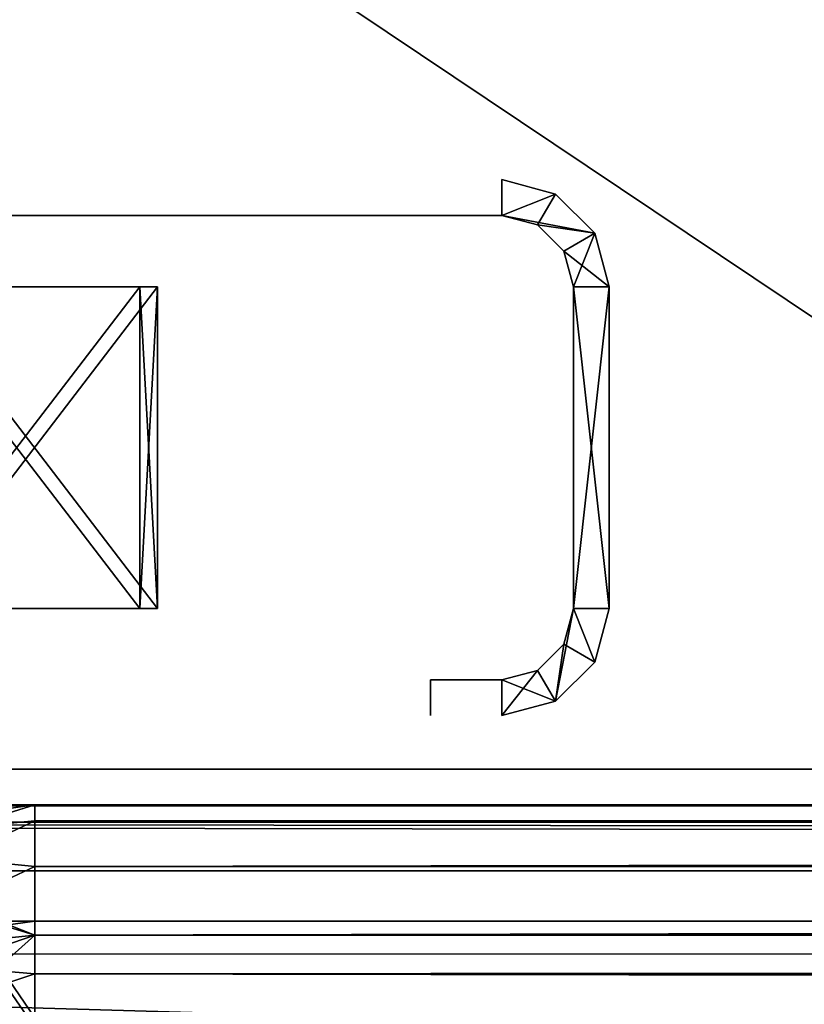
# Model space of a CAD drawing. Header units: millimetres. Extents: x -142 to 142, y -122 to 69.
# Tile 23 of 137: x -84.6 to -80.21, y 17.68 to 23.2. Entities that reach past the tile are written whole.
import ezdxf

# ---------------------------------------------------------------- set-up
doc = ezdxf.new("R2010")
doc.units = ezdxf.units.MM
doc.header["$LTSCALE"] = 65.185185
for name, color, linetype in [('1', 7, 'CONTINUOUS'), ('17', 7, 'CONTINUOUS'), ('18', 7, 'CONTINUOUS'), ('19', 7, 'CONTINUOUS'), ('199', 7, 'CONTINUOUS'), ('20', 7, 'CONTINUOUS'), ('200', 7, 'CONTINUOUS'), ('201', 7, 'CONTINUOUS'), ('202', 7, 'CONTINUOUS'), ('203', 7, 'CONTINUOUS'), ('204', 7, 'CONTINUOUS'), ('205', 7, 'CONTINUOUS'), ('206', 7, 'CONTINUOUS'), ('207', 7, 'CONTINUOUS'), ('208', 7, 'CONTINUOUS'), ('209', 7, 'CONTINUOUS'), ('210', 7, 'CONTINUOUS'), ('211', 7, 'CONTINUOUS'), ('212', 7, 'CONTINUOUS'), ('213', 7, 'CONTINUOUS'), ('238', 7, 'CONTINUOUS'), ('240', 7, 'CONTINUOUS'), ('242', 7, 'CONTINUOUS'), ('244', 7, 'CONTINUOUS'), ('245', 7, 'CONTINUOUS'), ('246', 7, 'CONTINUOUS'), ('247', 7, 'CONTINUOUS'), ('248', 7, 'CONTINUOUS'), ('249', 7, 'CONTINUOUS'), ('250', 7, 'CONTINUOUS'), ('251', 7, 'CONTINUOUS'), ('252', 7, 'CONTINUOUS'), ('253', 7, 'CONTINUOUS'), ('254', 7, 'CONTINUOUS'), ('255', 7, 'CONTINUOUS'), ('256', 7, 'CONTINUOUS'), ('257', 7, 'CONTINUOUS'), ('258', 7, 'CONTINUOUS'), ('259', 7, 'CONTINUOUS'), ('260', 7, 'CONTINUOUS'), ('282', 7, 'CONTINUOUS'), ('284', 7, 'CONTINUOUS'), ('285', 7, 'CONTINUOUS'), ('287', 7, 'CONTINUOUS'), ('289', 7, 'CONTINUOUS'), ('290', 7, 'CONTINUOUS'), ('3', 7, 'CONTINUOUS'), ('322', 7, 'CONTINUOUS'), ('326', 7, 'CONTINUOUS'), ('331', 7, 'CONTINUOUS'), ('333', 7, 'CONTINUOUS'), ('343', 7, 'CONTINUOUS'), ('347', 7, 'CONTINUOUS'), ('348', 7, 'CONTINUOUS'), ('349', 7, 'CONTINUOUS'), ('360', 7, 'CONTINUOUS'), ('366', 7, 'CONTINUOUS'), ('367', 7, 'CONTINUOUS'), ('368', 7, 'CONTINUOUS'), ('375', 7, 'CONTINUOUS'), ('7', 7, 'CONTINUOUS')]:
    doc.layers.add(name, color=color, linetype=linetype)

msp = doc.modelspace()

# ---------------------------------------------------------------- linework, layer by layer
at = {"layer": '1', "linetype": 'Continuous'}
for points in [[(134.585, 0, 134.5838), (-132.385, 19, 132.5869), (-134.585, 0, 134.5838), (134.585, 0, 134.5838)], [(-76.385, 19, 132.5869), (-132.385, 19, 132.5869), (134.585, 0, 134.5838), (-76.385, 19, 132.5869)]]:
    msp.add_3dface(points, dxfattribs=at)
at = {"layer": '17', "linetype": 'Continuous'}
for points in [[(-132.385, 19, 77.207), (-76.385, 19, 77.207), (-132.385, 56.5134, 74.5838), (-132.385, 19, 77.207)], [(-132.385, 56.5134, 74.5838), (-76.385, 19, 77.207), (-76.385, 56.5134, 74.5838), (-132.385, 56.5134, 74.5838)]]:
    msp.add_3dface(points, dxfattribs=at)
at = {"layer": '18', "linetype": 'Continuous'}
for points in [[(-74.185, 16.8, 75.1555), (-132.385, 16.8, 75.1555), (-74.185, 54.6108, 72.5115), (-74.185, 16.8, 75.1555)], [(-74.185, 54.6108, 72.5115), (-132.385, 16.8, 75.1555), (-132.385, 54.6108, 72.5115), (-74.185, 54.6108, 72.5115)]]:
    msp.add_3dface(points, dxfattribs=at)
at = {"layer": '19', "linetype": 'Continuous'}
for points in [[(134.585, -21.184, -134.5838), (-134.585, -21.184, -134.5838), (134.585, 27, -136.2665), (134.585, -21.184, -134.5838)], [(-134.585, -21.184, -134.5838), (-132.385, 27, -136.2665), (134.585, 27, -136.2665), (-134.585, -21.184, -134.5838)]]:
    msp.add_3dface(points, dxfattribs=at)
at = {"layer": '199', "linetype": 'Continuous'}
for points in [[(-85.3, 22.1, -25.2), (-81.9, 22.1, -25.2), (-85.3, 22.1, -24.6), (-85.3, 22.1, -25.2)], [(-81.9, 22.1, -22.2), (-85.3, 22.1, -22.2), (-81.9, 22.1, -25.2), (-81.9, 22.1, -22.2)], [(-81.9, 22.1, -25.2), (-85.3, 22.1, -22.8), (-85.3, 22.1, -24.6), (-81.9, 22.1, -25.2)], [(-85.3, 22.1, -22.2), (-85.3, 22.1, -22.8), (-81.9, 22.1, -25.2), (-85.3, 22.1, -22.2)]]:
    msp.add_3dface(points, dxfattribs=at)
at = {"layer": '20', "linetype": 'Continuous'}
for points in [[(-132.385, -21.0112, -132.3885), (132.385, -21.0112, -132.3885), (-132.385, 24.8, -133.9883), (-132.385, -21.0112, -132.3885)], [(132.385, -21.0112, -132.3885), (132.385, 24.8, -133.9883), (-132.385, 24.8, -133.9883), (132.385, -21.0112, -132.3885)]]:
    msp.add_3dface(points, dxfattribs=at)
at = {"layer": '200', "linetype": 'Continuous'}
for points in [[(-81.6001, 22.2196, -25.2), (-81.9, 22.3, -25.2), (-81.6001, 22.2196, -22.2), (-81.6001, 22.2196, -25.2)], [(-81.6001, 22.2196, -22.2), (-81.9, 22.3, -25.2), (-81.9, 22.3, -22.2), (-81.6001, 22.2196, -22.2)], [(-81.3804, 21.9999, -25.2), (-81.6001, 22.2196, -25.2), (-81.3804, 21.9999, -22.2), (-81.3804, 21.9999, -25.2)], [(-81.3804, 21.9999, -22.2), (-81.6001, 22.2196, -25.2), (-81.6001, 22.2196, -22.2), (-81.3804, 21.9999, -22.2)], [(-81.3, 21.7, -22.2), (-81.3804, 21.9999, -25.2), (-81.3804, 21.9999, -22.2), (-81.3, 21.7, -22.2)], [(-81.3, 21.7, -25.2), (-81.3804, 21.9999, -25.2), (-81.3, 21.7, -22.2), (-81.3, 21.7, -25.2)]]:
    msp.add_3dface(points, dxfattribs=at)
at = {"layer": '201', "linetype": 'Continuous'}
for points in [[(-81.3, 19.9, -25.2), (-81.3, 21.7, -22.2), (-81.3, 19.9, -22.2), (-81.3, 19.9, -25.2)], [(-81.3, 21.7, -25.2), (-81.3, 21.7, -22.2), (-81.3, 19.9, -25.2), (-81.3, 21.7, -25.2)]]:
    msp.add_3dface(points, dxfattribs=at)
at = {"layer": '202', "linetype": 'Continuous'}
for points in [[(-81.9, 22.1, -22.2), (-81.9, 22.1, -25.2), (-81.7001, 22.0464, -25.2), (-81.9, 22.1, -22.2)], [(-81.7001, 22.0464, -22.2), (-81.9, 22.1, -22.2), (-81.7001, 22.0464, -25.2), (-81.7001, 22.0464, -22.2)], [(-81.5536, 21.8999, -25.2), (-81.7001, 22.0464, -22.2), (-81.7001, 22.0464, -25.2), (-81.5536, 21.8999, -25.2)], [(-81.5536, 21.8999, -22.2), (-81.7001, 22.0464, -22.2), (-81.5536, 21.8999, -25.2), (-81.5536, 21.8999, -22.2)], [(-81.5, 21.7, -25.2), (-81.5536, 21.8999, -22.2), (-81.5536, 21.8999, -25.2), (-81.5, 21.7, -25.2)], [(-81.5, 21.7, -22.2), (-81.5536, 21.8999, -22.2), (-81.5, 21.7, -25.2), (-81.5, 21.7, -22.2)]]:
    msp.add_3dface(points, dxfattribs=at)
at = {"layer": '203', "linetype": 'Continuous'}
for points in [[(-81.5, 21.7, -25.2), (-81.5, 19.9, -25.2), (-81.5, 19.9, -22.2), (-81.5, 21.7, -25.2)], [(-81.5, 21.7, -22.2), (-81.5, 21.7, -25.2), (-81.5, 19.9, -22.2), (-81.5, 21.7, -22.2)]]:
    msp.add_3dface(points, dxfattribs=at)
at = {"layer": '204', "linetype": 'Continuous'}
for points in [[(-81.3, 21.7, -25.2), (-81.3, 19.9, -25.2), (-81.5, 21.7, -25.2), (-81.3, 21.7, -25.2)], [(-81.5, 21.7, -25.2), (-81.3, 19.9, -25.2), (-81.5, 19.9, -25.2), (-81.5, 21.7, -25.2)]]:
    msp.add_3dface(points, dxfattribs=at)
at = {"layer": '205', "linetype": 'Continuous'}
for points in [[(-81.3, 19.9, -22.2), (-81.3, 21.7, -22.2), (-81.5, 19.9, -22.2), (-81.3, 19.9, -22.2)], [(-81.3, 21.7, -22.2), (-81.5, 21.7, -22.2), (-81.5, 19.9, -22.2), (-81.3, 21.7, -22.2)]]:
    msp.add_3dface(points, dxfattribs=at)
at = {"layer": '206', "linetype": 'Continuous'}
for points in [[(-81.9, 22.1, -25.2), (-81.9, 22.3, -25.2), (-81.6001, 22.2196, -25.2), (-81.9, 22.1, -25.2)], [(-81.9, 22.1, -25.2), (-81.6001, 22.2196, -25.2), (-81.3804, 21.9999, -25.2), (-81.9, 22.1, -25.2)], [(-81.9, 22.1, -25.2), (-81.3804, 21.9999, -25.2), (-81.7001, 22.0464, -25.2), (-81.9, 22.1, -25.2)], [(-81.3804, 21.9999, -25.2), (-81.5536, 21.8999, -25.2), (-81.7001, 22.0464, -25.2), (-81.3804, 21.9999, -25.2)], [(-81.3804, 21.9999, -25.2), (-81.3, 21.7, -25.2), (-81.5536, 21.8999, -25.2), (-81.3804, 21.9999, -25.2)], [(-81.3, 21.7, -25.2), (-81.5, 21.7, -25.2), (-81.5536, 21.8999, -25.2), (-81.3, 21.7, -25.2)]]:
    msp.add_3dface(points, dxfattribs=at)
at = {"layer": '207', "linetype": 'Continuous'}
for points in [[(-81.9, 22.1, -22.2), (-81.6001, 22.2196, -22.2), (-81.9, 22.3, -22.2), (-81.9, 22.1, -22.2)], [(-81.6001, 22.2196, -22.2), (-81.9, 22.1, -22.2), (-81.7001, 22.0464, -22.2), (-81.6001, 22.2196, -22.2)], [(-81.3804, 21.9999, -22.2), (-81.6001, 22.2196, -22.2), (-81.7001, 22.0464, -22.2), (-81.3804, 21.9999, -22.2)], [(-81.3804, 21.9999, -22.2), (-81.7001, 22.0464, -22.2), (-81.5536, 21.8999, -22.2), (-81.3804, 21.9999, -22.2)], [(-81.3804, 21.9999, -22.2), (-81.5536, 21.8999, -22.2), (-81.5, 21.7, -22.2), (-81.3804, 21.9999, -22.2)], [(-81.3, 21.7, -22.2), (-81.3804, 21.9999, -22.2), (-81.5, 21.7, -22.2), (-81.3, 21.7, -22.2)]]:
    msp.add_3dface(points, dxfattribs=at)
at = {"layer": '208', "linetype": 'Continuous'}
for points in [[(-81.3804, 19.6001, -25.2), (-81.3, 19.9, -25.2), (-81.3804, 19.6001, -22.2), (-81.3804, 19.6001, -25.2)], [(-81.3, 19.9, -25.2), (-81.3, 19.9, -22.2), (-81.3804, 19.6001, -22.2), (-81.3, 19.9, -25.2)], [(-81.6001, 19.3804, -22.2), (-81.3804, 19.6001, -25.2), (-81.3804, 19.6001, -22.2), (-81.6001, 19.3804, -22.2)], [(-81.6001, 19.3804, -25.2), (-81.3804, 19.6001, -25.2), (-81.6001, 19.3804, -22.2), (-81.6001, 19.3804, -25.2)], [(-81.9, 19.3, -22.2), (-81.6001, 19.3804, -25.2), (-81.6001, 19.3804, -22.2), (-81.9, 19.3, -22.2)], [(-81.9, 19.3, -25.2), (-81.6001, 19.3804, -25.2), (-81.9, 19.3, -22.2), (-81.9, 19.3, -25.2)]]:
    msp.add_3dface(points, dxfattribs=at)
at = {"layer": '209', "linetype": 'Continuous'}
for points in [[(-81.5, 19.9, -22.2), (-81.5, 19.9, -25.2), (-81.5536, 19.7001, -25.2), (-81.5, 19.9, -22.2)], [(-81.5536, 19.7001, -22.2), (-81.5, 19.9, -22.2), (-81.5536, 19.7001, -25.2), (-81.5536, 19.7001, -22.2)], [(-81.7001, 19.5536, -25.2), (-81.5536, 19.7001, -22.2), (-81.5536, 19.7001, -25.2), (-81.7001, 19.5536, -25.2)], [(-81.7001, 19.5536, -22.2), (-81.5536, 19.7001, -22.2), (-81.7001, 19.5536, -25.2), (-81.7001, 19.5536, -22.2)], [(-81.9, 19.5, -25.2), (-81.7001, 19.5536, -22.2), (-81.7001, 19.5536, -25.2), (-81.9, 19.5, -25.2)], [(-81.9, 19.5, -22.2), (-81.7001, 19.5536, -22.2), (-81.9, 19.5, -25.2), (-81.9, 19.5, -22.2)]]:
    msp.add_3dface(points, dxfattribs=at)
at = {"layer": '210', "linetype": 'Continuous'}
for points in [[(-82.3, 19.5, -22.2), (-81.9, 19.5, -25.2), (-82.3, 19.5, -25.2), (-82.3, 19.5, -22.2)], [(-81.9, 19.5, -22.2), (-81.9, 19.5, -25.2), (-82.3, 19.5, -22.2), (-81.9, 19.5, -22.2)]]:
    msp.add_3dface(points, dxfattribs=at)
at = {"layer": '211', "linetype": 'Continuous'}
for points in [[(-82.3, 19.5, -25.2), (-82.3, 19.3, -25.2), (-82.3, 19.3, -22.2), (-82.3, 19.5, -25.2)], [(-82.3, 19.5, -22.2), (-82.3, 19.5, -25.2), (-82.3, 19.3, -22.2), (-82.3, 19.5, -22.2)]]:
    msp.add_3dface(points, dxfattribs=at)
at = {"layer": '212', "linetype": 'Continuous'}
for points in [[(-81.5, 19.9, -25.2), (-81.6001, 19.3804, -25.2), (-81.5536, 19.7001, -25.2), (-81.5, 19.9, -25.2)], [(-81.5, 19.9, -25.2), (-81.3804, 19.6001, -25.2), (-81.6001, 19.3804, -25.2), (-81.5, 19.9, -25.2)], [(-81.5, 19.9, -25.2), (-81.3, 19.9, -25.2), (-81.3804, 19.6001, -25.2), (-81.5, 19.9, -25.2)], [(-81.6001, 19.3804, -25.2), (-81.7001, 19.5536, -25.2), (-81.5536, 19.7001, -25.2), (-81.6001, 19.3804, -25.2)], [(-81.6001, 19.3804, -25.2), (-81.9, 19.3, -25.2), (-81.7001, 19.5536, -25.2), (-81.6001, 19.3804, -25.2)], [(-81.9, 19.3, -25.2), (-81.9, 19.5, -25.2), (-81.7001, 19.5536, -25.2), (-81.9, 19.3, -25.2)]]:
    msp.add_3dface(points, dxfattribs=at)
at = {"layer": '213', "linetype": 'Continuous'}
for points in [[(-81.3804, 19.6001, -22.2), (-81.5, 19.9, -22.2), (-81.5536, 19.7001, -22.2), (-81.3804, 19.6001, -22.2)], [(-81.3, 19.9, -22.2), (-81.5, 19.9, -22.2), (-81.3804, 19.6001, -22.2), (-81.3, 19.9, -22.2)], [(-81.6001, 19.3804, -22.2), (-81.5536, 19.7001, -22.2), (-81.7001, 19.5536, -22.2), (-81.6001, 19.3804, -22.2)], [(-81.6001, 19.3804, -22.2), (-81.3804, 19.6001, -22.2), (-81.5536, 19.7001, -22.2), (-81.6001, 19.3804, -22.2)], [(-81.6001, 19.3804, -22.2), (-81.7001, 19.5536, -22.2), (-81.9, 19.5, -22.2), (-81.6001, 19.3804, -22.2)], [(-81.9, 19.3, -22.2), (-81.6001, 19.3804, -22.2), (-81.9, 19.5, -22.2), (-81.9, 19.3, -22.2)]]:
    msp.add_3dface(points, dxfattribs=at)
at = {"layer": '238', "linetype": 'Continuous'}
for points in [[(-85.2072, 21.7, -22.2536), (-85.2072, 19.9, -22.2536), (-83.8278, 21.7, -23.05), (-85.2072, 21.7, -22.2536)], [(-83.8278, 21.7, -23.05), (-85.2072, 19.9, -22.2536), (-83.8278, 19.9, -23.05), (-83.8278, 21.7, -23.05)]]:
    msp.add_3dface(points, dxfattribs=at)
at = {"layer": '240', "linetype": 'Continuous'}
for points in [[(-85.3072, 19.9, -22.4268), (-85.3072, 21.7, -22.4268), (-83.9278, 19.9, -23.2232), (-85.3072, 19.9, -22.4268)], [(-83.9278, 19.9, -23.2232), (-85.3072, 21.7, -22.4268), (-83.9278, 21.7, -23.2232), (-83.9278, 19.9, -23.2232)]]:
    msp.add_3dface(points, dxfattribs=at)
at = {"layer": '242', "linetype": 'Continuous'}
for points in [[(-85.2072, 19.9, -25.1464), (-85.2072, 21.7, -25.1464), (-83.8278, 19.9, -24.35), (-85.2072, 19.9, -25.1464)], [(-83.8278, 19.9, -24.35), (-85.2072, 21.7, -25.1464), (-83.8278, 21.7, -24.35), (-83.8278, 19.9, -24.35)]]:
    msp.add_3dface(points, dxfattribs=at)
at = {"layer": '244', "linetype": 'Continuous'}
for points in [[(-85.3072, 21.7, -24.9732), (-85.3072, 19.9, -24.9732), (-83.9278, 21.7, -24.1768), (-85.3072, 21.7, -24.9732)], [(-83.9278, 21.7, -24.1768), (-85.3072, 19.9, -24.9732), (-83.9278, 19.9, -24.1768), (-83.9278, 21.7, -24.1768)]]:
    msp.add_3dface(points, dxfattribs=at)
at = {"layer": '245', "linetype": 'Continuous'}
for points in [[(-83.8278, 19.9, -24.35), (-83.8278, 21.7, -24.35), (-83.9278, 19.9, -24.1768), (-83.8278, 19.9, -24.35)], [(-83.8278, 21.7, -24.35), (-83.9278, 21.7, -24.1768), (-83.9278, 19.9, -24.1768), (-83.8278, 21.7, -24.35)]]:
    msp.add_3dface(points, dxfattribs=at)
at = {"layer": '246', "linetype": 'Continuous'}
for points in [[(-81.9, 22.1, -37.2), (-85.3, 22.1, -37.2), (-81.9, 22.1, -40.2), (-81.9, 22.1, -37.2)], [(-81.9, 22.1, -40.2), (-85.3, 22.1, -37.8), (-85.3, 22.1, -39.6), (-81.9, 22.1, -40.2)], [(-85.3, 22.1, -37.2), (-85.3, 22.1, -37.8), (-81.9, 22.1, -40.2), (-85.3, 22.1, -37.2)], [(-85.3, 22.1, -40.2), (-81.9, 22.1, -40.2), (-85.3, 22.1, -39.6), (-85.3, 22.1, -40.2)]]:
    msp.add_3dface(points, dxfattribs=at)
at = {"layer": '247', "linetype": 'Continuous'}
for points in [[(-81.6001, 22.2196, -40.2), (-81.9, 22.3, -40.2), (-81.6001, 22.2196, -37.2), (-81.6001, 22.2196, -40.2)], [(-81.6001, 22.2196, -37.2), (-81.9, 22.3, -40.2), (-81.9, 22.3, -37.2), (-81.6001, 22.2196, -37.2)], [(-81.3804, 21.9999, -40.2), (-81.6001, 22.2196, -40.2), (-81.3804, 21.9999, -37.2), (-81.3804, 21.9999, -40.2)], [(-81.3804, 21.9999, -37.2), (-81.6001, 22.2196, -40.2), (-81.6001, 22.2196, -37.2), (-81.3804, 21.9999, -37.2)], [(-81.3, 21.7, -40.2), (-81.3804, 21.9999, -40.2), (-81.3, 21.7, -37.2), (-81.3, 21.7, -40.2)], [(-81.3, 21.7, -37.2), (-81.3804, 21.9999, -40.2), (-81.3804, 21.9999, -37.2), (-81.3, 21.7, -37.2)]]:
    msp.add_3dface(points, dxfattribs=at)
at = {"layer": '248', "linetype": 'Continuous'}
for points in [[(-81.3, 19.9, -40.2), (-81.3, 21.7, -37.2), (-81.3, 19.9, -37.2), (-81.3, 19.9, -40.2)], [(-81.3, 21.7, -40.2), (-81.3, 21.7, -37.2), (-81.3, 19.9, -40.2), (-81.3, 21.7, -40.2)]]:
    msp.add_3dface(points, dxfattribs=at)
at = {"layer": '249', "linetype": 'Continuous'}
for points in [[(-81.9, 22.1, -37.2), (-81.9, 22.1, -40.2), (-81.7001, 22.0464, -40.2), (-81.9, 22.1, -37.2)], [(-81.7001, 22.0464, -37.2), (-81.9, 22.1, -37.2), (-81.7001, 22.0464, -40.2), (-81.7001, 22.0464, -37.2)], [(-81.5536, 21.8999, -40.2), (-81.7001, 22.0464, -37.2), (-81.7001, 22.0464, -40.2), (-81.5536, 21.8999, -40.2)], [(-81.5536, 21.8999, -37.2), (-81.7001, 22.0464, -37.2), (-81.5536, 21.8999, -40.2), (-81.5536, 21.8999, -37.2)], [(-81.5, 21.7, -40.2), (-81.5536, 21.8999, -37.2), (-81.5536, 21.8999, -40.2), (-81.5, 21.7, -40.2)], [(-81.5, 21.7, -37.2), (-81.5536, 21.8999, -37.2), (-81.5, 21.7, -40.2), (-81.5, 21.7, -37.2)]]:
    msp.add_3dface(points, dxfattribs=at)
at = {"layer": '250', "linetype": 'Continuous'}
for points in [[(-81.5, 21.7, -37.2), (-81.5, 21.7, -40.2), (-81.5, 19.9, -37.2), (-81.5, 21.7, -37.2)], [(-81.5, 21.7, -40.2), (-81.5, 19.9, -40.2), (-81.5, 19.9, -37.2), (-81.5, 21.7, -40.2)]]:
    msp.add_3dface(points, dxfattribs=at)
at = {"layer": '251', "linetype": 'Continuous'}
for points in [[(-81.5, 21.7, -40.2), (-81.3, 19.9, -40.2), (-81.5, 19.9, -40.2), (-81.5, 21.7, -40.2)], [(-81.3, 21.7, -40.2), (-81.3, 19.9, -40.2), (-81.5, 21.7, -40.2), (-81.3, 21.7, -40.2)]]:
    msp.add_3dface(points, dxfattribs=at)
at = {"layer": '252', "linetype": 'Continuous'}
for points in [[(-81.3, 19.9, -37.2), (-81.3, 21.7, -37.2), (-81.5, 19.9, -37.2), (-81.3, 19.9, -37.2)], [(-81.3, 21.7, -37.2), (-81.5, 21.7, -37.2), (-81.5, 19.9, -37.2), (-81.3, 21.7, -37.2)]]:
    msp.add_3dface(points, dxfattribs=at)
at = {"layer": '253', "linetype": 'Continuous'}
for points in [[(-81.9, 22.1, -40.2), (-81.9, 22.3, -40.2), (-81.6001, 22.2196, -40.2), (-81.9, 22.1, -40.2)], [(-81.9, 22.1, -40.2), (-81.6001, 22.2196, -40.2), (-81.3804, 21.9999, -40.2), (-81.9, 22.1, -40.2)], [(-81.9, 22.1, -40.2), (-81.3804, 21.9999, -40.2), (-81.7001, 22.0464, -40.2), (-81.9, 22.1, -40.2)], [(-81.3804, 21.9999, -40.2), (-81.5536, 21.8999, -40.2), (-81.7001, 22.0464, -40.2), (-81.3804, 21.9999, -40.2)], [(-81.3804, 21.9999, -40.2), (-81.3, 21.7, -40.2), (-81.5536, 21.8999, -40.2), (-81.3804, 21.9999, -40.2)], [(-81.3, 21.7, -40.2), (-81.5, 21.7, -40.2), (-81.5536, 21.8999, -40.2), (-81.3, 21.7, -40.2)]]:
    msp.add_3dface(points, dxfattribs=at)
at = {"layer": '254', "linetype": 'Continuous'}
for points in [[(-81.9, 22.1, -37.2), (-81.6001, 22.2196, -37.2), (-81.9, 22.3, -37.2), (-81.9, 22.1, -37.2)], [(-81.6001, 22.2196, -37.2), (-81.9, 22.1, -37.2), (-81.7001, 22.0464, -37.2), (-81.6001, 22.2196, -37.2)], [(-81.3804, 21.9999, -37.2), (-81.6001, 22.2196, -37.2), (-81.7001, 22.0464, -37.2), (-81.3804, 21.9999, -37.2)], [(-81.3804, 21.9999, -37.2), (-81.7001, 22.0464, -37.2), (-81.5536, 21.8999, -37.2), (-81.3804, 21.9999, -37.2)], [(-81.3804, 21.9999, -37.2), (-81.5536, 21.8999, -37.2), (-81.5, 21.7, -37.2), (-81.3804, 21.9999, -37.2)], [(-81.3, 21.7, -37.2), (-81.3804, 21.9999, -37.2), (-81.5, 21.7, -37.2), (-81.3, 21.7, -37.2)]]:
    msp.add_3dface(points, dxfattribs=at)
at = {"layer": '255', "linetype": 'Continuous'}
for points in [[(-81.3804, 19.6001, -40.2), (-81.3, 19.9, -40.2), (-81.3804, 19.6001, -37.2), (-81.3804, 19.6001, -40.2)], [(-81.3, 19.9, -40.2), (-81.3, 19.9, -37.2), (-81.3804, 19.6001, -37.2), (-81.3, 19.9, -40.2)], [(-81.6001, 19.3804, -37.2), (-81.3804, 19.6001, -40.2), (-81.3804, 19.6001, -37.2), (-81.6001, 19.3804, -37.2)], [(-81.6001, 19.3804, -40.2), (-81.3804, 19.6001, -40.2), (-81.6001, 19.3804, -37.2), (-81.6001, 19.3804, -40.2)], [(-81.9, 19.3, -40.2), (-81.6001, 19.3804, -40.2), (-81.9, 19.3, -37.2), (-81.9, 19.3, -40.2)], [(-81.9, 19.3, -37.2), (-81.6001, 19.3804, -40.2), (-81.6001, 19.3804, -37.2), (-81.9, 19.3, -37.2)]]:
    msp.add_3dface(points, dxfattribs=at)
at = {"layer": '256', "linetype": 'Continuous'}
for points in [[(-81.5536, 19.7001, -37.2), (-81.5, 19.9, -37.2), (-81.5536, 19.7001, -40.2), (-81.5536, 19.7001, -37.2)], [(-81.5, 19.9, -37.2), (-81.5, 19.9, -40.2), (-81.5536, 19.7001, -40.2), (-81.5, 19.9, -37.2)], [(-81.7001, 19.5536, -40.2), (-81.5536, 19.7001, -37.2), (-81.5536, 19.7001, -40.2), (-81.7001, 19.5536, -40.2)], [(-81.7001, 19.5536, -37.2), (-81.5536, 19.7001, -37.2), (-81.7001, 19.5536, -40.2), (-81.7001, 19.5536, -37.2)], [(-81.9, 19.5, -37.2), (-81.7001, 19.5536, -37.2), (-81.9, 19.5, -40.2), (-81.9, 19.5, -37.2)], [(-81.9, 19.5, -40.2), (-81.7001, 19.5536, -37.2), (-81.7001, 19.5536, -40.2), (-81.9, 19.5, -40.2)]]:
    msp.add_3dface(points, dxfattribs=at)
at = {"layer": '257', "linetype": 'Continuous'}
for points in [[(-82.3, 19.5, -37.2), (-81.9, 19.5, -40.2), (-82.3, 19.5, -40.2), (-82.3, 19.5, -37.2)], [(-81.9, 19.5, -37.2), (-81.9, 19.5, -40.2), (-82.3, 19.5, -37.2), (-81.9, 19.5, -37.2)]]:
    msp.add_3dface(points, dxfattribs=at)
at = {"layer": '258', "linetype": 'Continuous'}
for points in [[(-82.3, 19.5, -40.2), (-82.3, 19.3, -40.2), (-82.3, 19.3, -37.2), (-82.3, 19.5, -40.2)], [(-82.3, 19.5, -37.2), (-82.3, 19.5, -40.2), (-82.3, 19.3, -37.2), (-82.3, 19.5, -37.2)]]:
    msp.add_3dface(points, dxfattribs=at)
at = {"layer": '259', "linetype": 'Continuous'}
for points in [[(-81.5, 19.9, -40.2), (-81.3804, 19.6001, -40.2), (-81.6001, 19.3804, -40.2), (-81.5, 19.9, -40.2)], [(-81.5, 19.9, -40.2), (-81.6001, 19.3804, -40.2), (-81.5536, 19.7001, -40.2), (-81.5, 19.9, -40.2)], [(-81.5, 19.9, -40.2), (-81.3, 19.9, -40.2), (-81.3804, 19.6001, -40.2), (-81.5, 19.9, -40.2)], [(-81.6001, 19.3804, -40.2), (-81.7001, 19.5536, -40.2), (-81.5536, 19.7001, -40.2), (-81.6001, 19.3804, -40.2)], [(-81.9, 19.3, -40.2), (-81.9, 19.5, -40.2), (-81.7001, 19.5536, -40.2), (-81.9, 19.3, -40.2)], [(-81.6001, 19.3804, -40.2), (-81.9, 19.3, -40.2), (-81.7001, 19.5536, -40.2), (-81.6001, 19.3804, -40.2)]]:
    msp.add_3dface(points, dxfattribs=at)
at = {"layer": '260', "linetype": 'Continuous'}
for points in [[(-81.3804, 19.6001, -37.2), (-81.5, 19.9, -37.2), (-81.5536, 19.7001, -37.2), (-81.3804, 19.6001, -37.2)], [(-81.3, 19.9, -37.2), (-81.5, 19.9, -37.2), (-81.3804, 19.6001, -37.2), (-81.3, 19.9, -37.2)], [(-81.6001, 19.3804, -37.2), (-81.5536, 19.7001, -37.2), (-81.7001, 19.5536, -37.2), (-81.6001, 19.3804, -37.2)], [(-81.6001, 19.3804, -37.2), (-81.3804, 19.6001, -37.2), (-81.5536, 19.7001, -37.2), (-81.6001, 19.3804, -37.2)], [(-81.6001, 19.3804, -37.2), (-81.7001, 19.5536, -37.2), (-81.9, 19.5, -37.2), (-81.6001, 19.3804, -37.2)], [(-81.9, 19.3, -37.2), (-81.6001, 19.3804, -37.2), (-81.9, 19.5, -37.2), (-81.9, 19.3, -37.2)]]:
    msp.add_3dface(points, dxfattribs=at)
at = {"layer": '282', "linetype": 'Continuous'}
for points in [[(-83.8278, 21.7, -38.05), (-85.2072, 19.9, -37.2536), (-83.8278, 19.9, -38.05), (-83.8278, 21.7, -38.05)], [(-85.2072, 21.7, -37.2536), (-85.2072, 19.9, -37.2536), (-83.8278, 21.7, -38.05), (-85.2072, 21.7, -37.2536)]]:
    msp.add_3dface(points, dxfattribs=at)
at = {"layer": '284', "linetype": 'Continuous'}
for points in [[(-83.9278, 19.9, -38.2232), (-85.3072, 21.7, -37.4268), (-83.9278, 21.7, -38.2232), (-83.9278, 19.9, -38.2232)], [(-85.3072, 19.9, -37.4268), (-85.3072, 21.7, -37.4268), (-83.9278, 19.9, -38.2232), (-85.3072, 19.9, -37.4268)]]:
    msp.add_3dface(points, dxfattribs=at)
at = {"layer": '285', "linetype": 'Continuous'}
for points in [[(-83.8278, 19.9, -38.05), (-83.9278, 19.9, -38.2232), (-83.9278, 21.7, -38.2232), (-83.8278, 19.9, -38.05)], [(-83.8278, 21.7, -38.05), (-83.8278, 19.9, -38.05), (-83.9278, 21.7, -38.2232), (-83.8278, 21.7, -38.05)]]:
    msp.add_3dface(points, dxfattribs=at)
at = {"layer": '287', "linetype": 'Continuous'}
for points in [[(-85.2072, 19.9, -40.1464), (-85.2072, 21.7, -40.1464), (-83.8278, 19.9, -39.35), (-85.2072, 19.9, -40.1464)], [(-83.8278, 19.9, -39.35), (-85.2072, 21.7, -40.1464), (-83.8278, 21.7, -39.35), (-83.8278, 19.9, -39.35)]]:
    msp.add_3dface(points, dxfattribs=at)
at = {"layer": '289', "linetype": 'Continuous'}
for points in [[(-85.3072, 21.7, -39.9732), (-85.3072, 19.9, -39.9732), (-83.9278, 21.7, -39.1768), (-85.3072, 21.7, -39.9732)], [(-83.9278, 21.7, -39.1768), (-85.3072, 19.9, -39.9732), (-83.9278, 19.9, -39.1768), (-83.9278, 21.7, -39.1768)]]:
    msp.add_3dface(points, dxfattribs=at)
at = {"layer": '290', "linetype": 'Continuous'}
for points in [[(-83.8278, 19.9, -39.35), (-83.8278, 21.7, -39.35), (-83.9278, 19.9, -39.1768), (-83.8278, 19.9, -39.35)], [(-83.8278, 21.7, -39.35), (-83.9278, 21.7, -39.1768), (-83.9278, 19.9, -39.1768), (-83.8278, 21.7, -39.35)]]:
    msp.add_3dface(points, dxfattribs=at)
at = {"layer": '3', "linetype": 'Continuous'}
for points in [[(132.385, -0.1727, 132.3899), (-132.385, -0.1727, 132.3899), (132.385, 46.0039, 127.5365), (132.385, -0.1727, 132.3899)], [(132.385, 46.0039, 127.5365), (-132.385, -0.1727, 132.3899), (-74.185, 16.8, 130.606), (132.385, 46.0039, 127.5365)]]:
    msp.add_3dface(points, dxfattribs=at)
at = {"layer": '322', "color": 1, "linetype": 'Continuous'}
for points in [[(90.5195, 18.8, -88.0318), (-94.9489, 18.8, -90.0712), (90.1944, 18.8, -87.5452), (90.5195, 18.8, -88.0318)], [(90.1944, 18.8, -87.5452), (-94.9489, 18.8, -90.0712), (90.0802, 18.8, -86.9712), (90.1944, 18.8, -87.5452)], [(91.0062, 18.8, -88.357), (-94.9489, 18.8, -90.0712), (90.5195, 18.8, -88.0318), (91.0062, 18.8, -88.357)], [(94.9489, 18.8, -90.0712), (-94.9489, 18.8, -90.0712), (91.5802, 18.8, -88.4712), (94.9489, 18.8, -90.0712)], [(77.1718, 18.8, -84.9143), (-94.9489, 18.8, -90.0712), (-77.1718, 18.8, -84.9143), (77.1718, 18.8, -84.9143)], [(-94.9489, 18.8, -90.0712), (77.1718, 18.8, -84.9143), (90.0802, 18.8, -86.9712), (-94.9489, 18.8, -90.0712)], [(-77.1718, 18.8, -84.9143), (-94.9489, 18.8, -90.0712), (-77.5515, 18.8, -84.8771), (-77.1718, 18.8, -84.9143)], [(-77.5515, 18.8, -84.8771), (-94.9489, 18.8, -90.0712), (-77.9168, 18.8, -84.7665), (-77.5515, 18.8, -84.8771)], [(-77.9168, 18.8, -84.7665), (-94.9489, 18.8, -90.0712), (-78.2525, 18.8, -84.5873), (-77.9168, 18.8, -84.7665)], [(-78.2525, 18.8, -84.5873), (-94.9489, 18.8, -90.0712), (-78.5463, 18.8, -84.3462), (-78.2525, 18.8, -84.5873)], [(-78.5463, 18.8, -84.3462), (-94.9489, 18.8, -90.0712), (-78.7873, 18.8, -84.0524), (-78.5463, 18.8, -84.3462)], [(-78.7873, 18.8, -84.0524), (-94.9489, 18.8, -90.0712), (-78.9665, 18.8, -83.7168), (-78.7873, 18.8, -84.0524)], [(-78.9665, 18.8, -83.7168), (-94.9489, 18.8, -90.0712), (-79.0771, 18.8, -83.3514), (-78.9665, 18.8, -83.7168)], [(-79.0771, 18.8, -83.3514), (-94.9489, 18.8, -90.0712), (-91.0062, 18.8, -88.357), (-79.0771, 18.8, -83.3514)], [(91.5802, 18.8, -88.4712), (-94.9489, 18.8, -90.0712), (91.0062, 18.8, -88.357), (91.5802, 18.8, -88.4712)], [(-79.1143, 18.8, -82.9718), (-79.0771, 18.8, -83.3514), (-91.0062, 18.8, -88.357), (-79.1143, 18.8, -82.9718)], [(-90.5195, 18.8, -88.0318), (-79.1143, 18.8, -82.9718), (-91.0062, 18.8, -88.357), (-90.5195, 18.8, -88.0318)], [(-90.1944, 18.8, -87.5452), (-79.1143, 18.8, -82.9718), (-90.5195, 18.8, -88.0318), (-90.1944, 18.8, -87.5452)], [(-90.0802, 18.8, -86.9712), (-79.1143, 18.8, -82.9718), (-90.1944, 18.8, -87.5452), (-90.0802, 18.8, -86.9712)], [(-79.1143, 18.8, 20.5718), (-79.1143, 18.8, -82.9718), (-90.0802, 18.8, -86.9712), (-79.1143, 18.8, 20.5718)], [(-84.5155, 18.8, 27.0038), (-79.1143, 18.8, 20.5718), (-90.0802, 18.8, -86.9712), (-84.5155, 18.8, 27.0038)], [(-86.7312, 18.8, 2.5224), (-84.5155, 18.8, 27.0038), (-90.0802, 18.8, -86.9712), (-86.7312, 18.8, 2.5224)], [(-79.1143, 18.8, 20.5718), (-84.5155, 18.8, 27.0038), (-79.0771, 18.8, 20.9515), (-79.1143, 18.8, 20.5718)], [(-79.0771, 18.8, 20.9515), (-84.5155, 18.8, 27.0038), (-78.9665, 18.8, 21.3168), (-79.0771, 18.8, 20.9515)], [(-78.9665, 18.8, 21.3168), (-84.5155, 18.8, 27.0038), (-78.7873, 18.8, 21.6525), (-78.9665, 18.8, 21.3168)], [(-78.7873, 18.8, 21.6525), (-84.5155, 18.8, 27.0038), (-78.5462, 18.8, 21.9463), (-78.7873, 18.8, 21.6525)], [(-84.5155, 18.8, 27.0038), (84.5155, 18.8, 27.0038), (-77.1718, 18.8, 22.5143), (-84.5155, 18.8, 27.0038)], [(-78.5462, 18.8, 21.9463), (-84.5155, 18.8, 27.0038), (-78.2524, 18.8, 22.1873), (-78.5462, 18.8, 21.9463)], [(-78.2524, 18.8, 22.1873), (-84.5155, 18.8, 27.0038), (-77.9168, 18.8, 22.3665), (-78.2524, 18.8, 22.1873)], [(-77.9168, 18.8, 22.3665), (-84.5155, 18.8, 27.0038), (-77.5514, 18.8, 22.4771), (-77.9168, 18.8, 22.3665)], [(-77.5514, 18.8, 22.4771), (-84.5155, 18.8, 27.0038), (-77.1718, 18.8, 22.5143), (-77.5514, 18.8, 22.4771)]]:
    msp.add_3dface(points, dxfattribs=at)
at = {"layer": '326', "color": 1, "linetype": 'Continuous'}
for points in [[(-94.9489, 18.15, -90.0712), (94.9489, 18.15, -90.0712), (-91.5802, 18.15, -88.4712), (-94.9489, 18.15, -90.0712)], [(-91.5802, 18.15, -88.4712), (94.9489, 18.15, -90.0712), (-91.0062, 18.15, -88.357), (-91.5802, 18.15, -88.4712)], [(-91.0062, 18.15, -88.357), (94.9489, 18.15, -90.0712), (-90.5195, 18.15, -88.0318), (-91.0062, 18.15, -88.357)], [(-90.5195, 18.15, -88.0318), (94.9489, 18.15, -90.0712), (-90.1944, 18.15, -87.5452), (-90.5195, 18.15, -88.0318)], [(94.9489, 18.15, -90.0712), (-90.0802, 18.15, -86.9712), (-90.1944, 18.15, -87.5452), (94.9489, 18.15, -90.0712)], [(-77.9171, 18.15, -84.7664), (-78.2526, 18.15, -84.5872), (-90.0802, 18.15, -86.9712), (-77.9171, 18.15, -84.7664)], [(-77.5522, 18.15, -84.877), (-77.9171, 18.15, -84.7664), (-90.0802, 18.15, -86.9712), (-77.5522, 18.15, -84.877)], [(-77.1718, 18.15, -84.9143), (-77.5522, 18.15, -84.877), (-90.0802, 18.15, -86.9712), (-77.1718, 18.15, -84.9143)], [(94.9489, 18.15, -90.0712), (-77.1718, 18.15, -84.9143), (-90.0802, 18.15, -86.9712), (94.9489, 18.15, -90.0712)], [(-78.2526, 18.15, -84.5872), (-78.5463, 18.15, -84.3463), (-90.0802, 18.15, -86.9712), (-78.2526, 18.15, -84.5872)], [(-78.5463, 18.15, -84.3463), (-78.7872, 18.15, -84.0526), (-90.0802, 18.15, -86.9712), (-78.5463, 18.15, -84.3463)], [(-78.7872, 18.15, -84.0526), (-78.9664, 18.15, -83.7171), (-90.0802, 18.15, -86.9712), (-78.7872, 18.15, -84.0526)], [(-79.077, 18.15, -83.3522), (-89.8018, 18.15, -31.6574), (-90.0802, 18.15, -86.9712), (-79.077, 18.15, -83.3522)], [(-78.9664, 18.15, -83.7171), (-79.077, 18.15, -83.3522), (-90.0802, 18.15, -86.9712), (-78.9664, 18.15, -83.7171)], [(-89.8018, 18.15, -31.6574), (-79.1143, 18.15, -82.9718), (-84.5155, 18.15, 27.0038), (-89.8018, 18.15, -31.6574)], [(-79.077, 18.15, -83.3522), (-79.1143, 18.15, -82.9718), (-89.8018, 18.15, -31.6574), (-79.077, 18.15, -83.3522)], [(-77.1718, 18.15, 22.5143), (77.1718, 18.15, 22.5143), (-84.5155, 18.15, 27.0038), (-77.1718, 18.15, 22.5143)], [(77.1718, 18.15, 22.5143), (84.5155, 18.15, 27.0038), (-84.5155, 18.15, 27.0038), (77.1718, 18.15, 22.5143)], [(-77.5522, 18.15, 22.477), (-77.1718, 18.15, 22.5143), (-84.5155, 18.15, 27.0038), (-77.5522, 18.15, 22.477)], [(-77.9171, 18.15, 22.3664), (-77.5522, 18.15, 22.477), (-84.5155, 18.15, 27.0038), (-77.9171, 18.15, 22.3664)], [(-78.2526, 18.15, 22.1872), (-77.9171, 18.15, 22.3664), (-84.5155, 18.15, 27.0038), (-78.2526, 18.15, 22.1872)], [(-78.5463, 18.15, 21.9463), (-78.2526, 18.15, 22.1872), (-84.5155, 18.15, 27.0038), (-78.5463, 18.15, 21.9463)], [(-78.7872, 18.15, 21.6526), (-78.5463, 18.15, 21.9463), (-84.5155, 18.15, 27.0038), (-78.7872, 18.15, 21.6526)], [(-78.9664, 18.15, 21.3171), (-78.7872, 18.15, 21.6526), (-84.5155, 18.15, 27.0038), (-78.9664, 18.15, 21.3171)], [(-79.077, 18.15, 20.9522), (-78.9664, 18.15, 21.3171), (-84.5155, 18.15, 27.0038), (-79.077, 18.15, 20.9522)], [(-79.1143, 18.15, 20.5718), (-79.077, 18.15, 20.9522), (-84.5155, 18.15, 27.0038), (-79.1143, 18.15, 20.5718)], [(-79.1143, 18.15, -82.9718), (-79.1143, 18.15, 20.5718), (-84.5155, 18.15, 27.0038), (-79.1143, 18.15, -82.9718)]]:
    msp.add_3dface(points, dxfattribs=at)
at = {"layer": '331', "color": 1, "linetype": 'Continuous'}
for points in [[(-101.8371, 6.9846, -102.7196), (-98.149, 13.121, -96.4252), (94.9489, 18.4308, -90.9787), (-101.8371, 6.9846, -102.7196)], [(98.1491, 13.1209, -96.4253), (-101.8371, 6.9846, -102.7196), (94.9489, 18.4308, -90.9787), (98.1491, 13.1209, -96.4253)], [(-94.9489, 18.4308, -90.9787), (94.9489, 18.4308, -90.9787), (-98.149, 13.121, -96.4252), (-94.9489, 18.4308, -90.9787)]]:
    msp.add_3dface(points, dxfattribs=at)
at = {"layer": '333', "color": 1, "linetype": 'Continuous'}
for points in [[(101.8371, 6.5192, -102.2659), (-94.9489, 17.9654, -90.5249), (-98.3107, 12.3869, -96.2471), (101.8371, 6.5192, -102.2659)], [(94.9489, 17.9654, -90.5249), (-94.9489, 17.9654, -90.5249), (98.3107, 12.3869, -96.2471), (94.9489, 17.9654, -90.5249)], [(101.8371, 6.5192, -102.2659), (98.3107, 12.3869, -96.2471), (-94.9489, 17.9654, -90.5249), (101.8371, 6.5192, -102.2659)]]:
    msp.add_3dface(points, dxfattribs=at)
at = {"layer": '343', "color": 1, "linetype": 'Continuous'}
for points in [[(-94.9489, 18.8, -90.0712), (94.9489, 18.7042, -90.561), (-94.9489, 18.7042, -90.561), (-94.9489, 18.8, -90.0712)], [(94.9489, 18.7042, -90.561), (-94.9489, 18.8, -90.0712), (94.9489, 18.7064, -90.5555), (94.9489, 18.7042, -90.561)], [(-94.9489, 18.8, -90.0712), (94.9489, 18.8, -90.0712), (94.9489, 18.7064, -90.5555), (-94.9489, 18.8, -90.0712)], [(-94.9489, 18.7042, -90.561), (94.9489, 18.4308, -90.9787), (-94.9489, 18.6834, -90.6094), (-94.9489, 18.7042, -90.561)], [(94.9489, 18.7042, -90.561), (94.9489, 18.4308, -90.9787), (-94.9489, 18.7042, -90.561), (94.9489, 18.7042, -90.561)], [(94.9489, 18.4308, -90.9787), (-94.9489, 18.4308, -90.9787), (-94.9489, 18.6834, -90.6094), (94.9489, 18.4308, -90.9787)]]:
    msp.add_3dface(points, dxfattribs=at)
at = {"layer": '347', "color": 1, "linetype": 'Continuous'}
for points in [[(-84.5155, 18.8, 27.0038), (-90.1252, 18.7558, -31.499), (-84.8639, 18.7521, 27.0354), (-84.5155, 18.8, 27.0038)], [(-84.5155, 18.8, 27.0038), (-86.7312, 18.8, 2.5224), (-90.1252, 18.7558, -31.499), (-84.5155, 18.8, 27.0038)]]:
    msp.add_3dface(points, dxfattribs=at)
at = {"layer": '348', "color": 1, "linetype": 'Continuous'}
msp.add_3dface([(-84.5155, 17.608, 28.2993), (-84.7722, 17.9831, 28.1831), (-100.1774, 7.3365, 29.1472), (-84.5155, 17.608, 28.2993)], dxfattribs=at)
at = {"layer": '349', "color": 1, "linetype": 'Continuous'}
for points in [[(84.5155, 18.8, 27.0038), (-84.5155, 18.8, 27.0038), (-84.5155, 18.7111, 27.4762), (84.5155, 18.8, 27.0038)], [(84.5155, 18.7111, 27.4762), (84.5155, 18.8, 27.0038), (-84.5155, 18.7111, 27.4762), (84.5155, 18.7111, 27.4762)], [(84.5155, 18.4566, 27.8841), (84.5155, 18.7111, 27.4762), (-84.5155, 18.4566, 27.8841), (84.5155, 18.4566, 27.8841)], [(-84.5155, 18.4566, 27.8841), (84.5155, 18.7111, 27.4762), (-84.5155, 18.7111, 27.4762), (-84.5155, 18.4566, 27.8841)], [(-84.5155, 18.0714, 28.1715), (84.5155, 18.4566, 27.8841), (-84.5155, 18.4566, 27.8841), (-84.5155, 18.0714, 28.1715)], [(84.5155, 18.4159, 27.9264), (84.5155, 18.4566, 27.8841), (-84.5155, 18.0714, 28.1715), (84.5155, 18.4159, 27.9264)], [(84.5155, 18.0714, 28.1715), (84.5155, 18.4159, 27.9264), (-84.5155, 18.0714, 28.1715), (84.5155, 18.0714, 28.1715)], [(-84.5155, 17.608, 28.2993), (84.5155, 18.0714, 28.1715), (-84.5155, 18.0714, 28.1715), (-84.5155, 17.608, 28.2993)], [(-84.5155, 17.608, 28.2993), (84.5155, 17.608, 28.2993), (84.5155, 18.0714, 28.1715), (-84.5155, 17.608, 28.2993)]]:
    msp.add_3dface(points, dxfattribs=at)
at = {"layer": '360', "color": 1, "linetype": 'Continuous'}
for points in [[(-84.5155, 18.8, 27.0038), (-84.8639, 18.7521, 27.0354), (-84.9293, 18.6715, 27.3863), (-84.5155, 18.8, 27.0038)], [(-84.5155, 18.7111, 27.4762), (-84.5155, 18.8, 27.0038), (-84.9293, 18.6715, 27.3863), (-84.5155, 18.7111, 27.4762)], [(-84.5155, 18.4566, 27.8841), (-84.5155, 18.7111, 27.4762), (-84.9622, 18.5001, 27.704), (-84.5155, 18.4566, 27.8841)], [(-84.9622, 18.5001, 27.704), (-84.5155, 18.7111, 27.4762), (-84.9293, 18.6715, 27.3863), (-84.9622, 18.5001, 27.704)], [(-84.9601, 18.247, 27.9704), (-84.5155, 18.4566, 27.8841), (-84.9622, 18.5001, 27.704), (-84.9601, 18.247, 27.9704)], [(-84.9601, 18.247, 27.9704), (-84.5155, 18.0714, 28.1715), (-84.5155, 18.4566, 27.8841), (-84.9601, 18.247, 27.9704)], [(-84.9601, 18.247, 27.9704), (-84.7722, 17.9831, 28.1831), (-84.5155, 18.0714, 28.1715), (-84.9601, 18.247, 27.9704)], [(-84.7722, 17.9831, 28.1831), (-84.5155, 17.608, 28.2993), (-84.5155, 18.0714, 28.1715), (-84.7722, 17.9831, 28.1831)]]:
    msp.add_3dface(points, dxfattribs=at)
at = {"layer": '366', "color": 1, "linetype": 'Continuous'}
msp.add_3dface([(-89.8018, 18.15, -31.6574), (-84.5155, 18.15, 27.0038), (-84.6897, 18.126, 27.0196), (-89.8018, 18.15, -31.6574)], dxfattribs=at)
at = {"layer": '367', "color": 1, "linetype": 'Continuous'}
msp.add_3dface([(-84.5155, 17.554, 27.6516), (-101.1904, 6.8176, 28.4587), (-84.6837, 17.7982, 27.5564), (-84.5155, 17.554, 27.6516)], dxfattribs=at)
at = {"layer": '368', "color": 1, "linetype": 'Continuous'}
for points in [[(-84.5155, 18.0717, 27.3131), (-84.5155, 18.15, 27.0038), (84.5155, 18.0717, 27.3131), (-84.5155, 18.0717, 27.3131)], [(-84.5155, 18.15, 27.0038), (84.5155, 18.15, 27.0038), (84.5155, 18.0717, 27.3131), (-84.5155, 18.15, 27.0038)], [(84.5155, 17.958, 27.4651), (-84.5155, 18.0717, 27.3131), (84.5155, 18.0717, 27.3131), (84.5155, 17.958, 27.4651)], [(-84.5155, 17.8557, 27.5479), (-84.5155, 18.0717, 27.3131), (84.5155, 17.958, 27.4651), (-84.5155, 17.8557, 27.5479)], [(84.5155, 17.8557, 27.5479), (-84.5155, 17.8557, 27.5479), (84.5155, 17.958, 27.4651), (84.5155, 17.8557, 27.5479)], [(84.5155, 17.554, 27.6516), (-84.5155, 17.8557, 27.5479), (84.5155, 17.8557, 27.5479), (84.5155, 17.554, 27.6516)], [(84.5155, 17.554, 27.6516), (-84.5155, 17.554, 27.6516), (-84.5155, 17.8557, 27.5479), (84.5155, 17.554, 27.6516)]]:
    msp.add_3dface(points, dxfattribs=at)
at = {"layer": '375', "color": 1, "linetype": 'Continuous'}
for points in [[(-84.6897, 18.126, 27.0196), (-84.5155, 18.15, 27.0038), (-84.5155, 18.0717, 27.3131), (-84.6897, 18.126, 27.0196)], [(-84.6897, 18.126, 27.0196), (-84.5155, 18.0717, 27.3131), (-84.7327, 18.0486, 27.2766), (-84.6897, 18.126, 27.0196)], [(-84.5155, 18.0717, 27.3131), (-84.7378, 17.8735, 27.4871), (-84.7327, 18.0486, 27.2766), (-84.5155, 18.0717, 27.3131)], [(-84.7378, 17.8735, 27.4871), (-84.5155, 18.0717, 27.3131), (-84.5155, 17.8557, 27.5479), (-84.7378, 17.8735, 27.4871)], [(-84.6837, 17.7982, 27.5564), (-84.7378, 17.8735, 27.4871), (-84.5155, 17.8557, 27.5479), (-84.6837, 17.7982, 27.5564)], [(-84.5155, 17.554, 27.6516), (-84.6837, 17.7982, 27.5564), (-84.5155, 17.8557, 27.5479), (-84.5155, 17.554, 27.6516)]]:
    msp.add_3dface(points, dxfattribs=at)
at = {"layer": '7', "linetype": 'Continuous'}
for points in [[(-132.385, 19, 77.207), (-76.385, 19, 132.5869), (-76.385, 19, 77.207), (-132.385, 19, 77.207)], [(-132.385, 19, 132.5869), (-76.385, 19, 132.5869), (-132.385, 19, 77.207), (-132.385, 19, 132.5869)]]:
    msp.add_3dface(points, dxfattribs=at)

doc.saveas('drawing.dxf')
